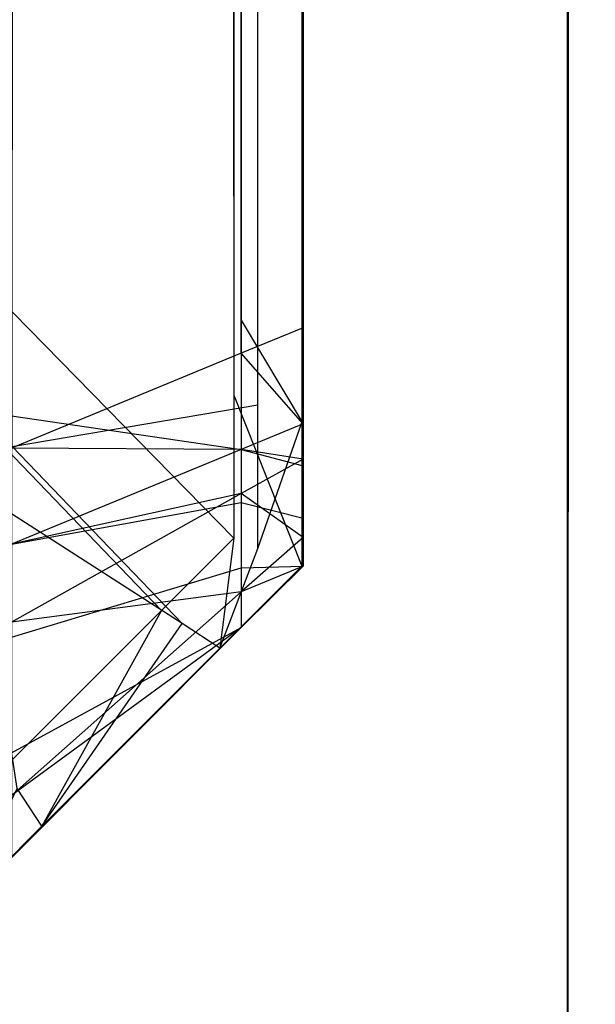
# Model space of a CAD drawing. Extents: x 0 to 1.6, y -0.5 to 0.
# Tile 158 of 192: x 1.597588 to 1.598425, y -0.498137 to -0.496705. Entities that reach past the tile are written whole.
import ezdxf

# ---------------------------------------------------------------- set-up
doc = ezdxf.new("R2010")
doc.units = 0
for name, color, linetype in [('L14_KORPUS1_2___REPLACEMTFOREMP', 7, 'CONTINUOUS'), ('L16_KORPUS1_0___REPLACEMTFOREMP', 7, 'CONTINUOUS'), ('L65_ABDECKPL_0___REPLACEMTFOREM', 7, 'CONTINUOUS')]:
    doc.layers.add(name, color=color, linetype=linetype)

msp = doc.modelspace()

# ---------------------------------------------------------------- linework, layer by layer
at = {"layer": 'L14_KORPUS1_2___REPLACEMTFOREMP', "color": 8}
for points, invisible_edges in [([(1.597576, -0.019272, 0.007197), (1.59791, -0.49719, 0.007532), (1.597576, -0.497328, 0.007197), (1.597576, -0.019272, 0.007197)], 13), ([(1.59791, -0.49719, 0.007532), (1.597576, -0.019272, 0.007197), (1.59791, -0.01941, 0.007532), (1.59791, -0.49719, 0.007532)], 14), ([(1.59791, -0.497142, 0.590213), (1.597576, -0.019326, 0.590548), (1.597576, -0.497281, 0.590548), (1.59791, -0.497142, 0.590213)], 13), ([(1.597576, -0.019326, 0.590548), (1.59791, -0.497142, 0.590213), (1.59791, -0.019465, 0.590213), (1.597576, -0.019326, 0.590548)], 14), ([(1.59791, -0.01941, 0.007532), (1.598, -0.497153, 0.007621), (1.59791, -0.49719, 0.007532), (1.59791, -0.01941, 0.007532)], 13), ([(1.598, -0.497153, 0.007621), (1.59791, -0.01941, 0.007532), (1.598, -0.019447, 0.007621), (1.598, -0.497153, 0.007621)], 14), ([(1.598, -0.497153, 0.007621), (1.598, -0.019447, 0.007743), (1.598, -0.497153, 0.007743), (1.598, -0.497153, 0.007621)], 13), ([(1.598, -0.019447, 0.007743), (1.598, -0.497153, 0.007621), (1.598, -0.019447, 0.007621), (1.598, -0.019447, 0.007743)], 14), ([(1.598, -0.497105, 0.590002), (1.598, -0.497153, 0.007743), (1.598, -0.019447, 0.007743), (1.598, -0.497105, 0.590002)], 13), ([(1.598, -0.497105, 0.590002), (1.598, -0.019447, 0.007743), (1.598, -0.019502, 0.590002), (1.598, -0.497105, 0.590002)], 10), ([(1.598, -0.497105, 0.590124), (1.59791, -0.019465, 0.590213), (1.59791, -0.497142, 0.590213), (1.598, -0.497105, 0.590124)], 13), ([(1.59791, -0.019465, 0.590213), (1.598, -0.497105, 0.590124), (1.598, -0.019502, 0.590124), (1.59791, -0.019465, 0.590213)], 14), ([(1.598, -0.497105, 0.590002), (1.598, -0.019502, 0.590124), (1.598, -0.497105, 0.590124), (1.598, -0.497105, 0.590002)], 13), ([(1.598, -0.019502, 0.590124), (1.598, -0.497105, 0.590002), (1.598, -0.019502, 0.590002), (1.598, -0.019502, 0.590124)], 14), ([(1.59791, -0.497142, 0.590213), (1.598, -0.497293, 0.590124), (1.598, -0.497105, 0.590124), (1.59791, -0.497142, 0.590213)], 14), ([(1.598, -0.497242, 0.590002), (1.598, -0.497105, 0.590124), (1.598, -0.497293, 0.590124), (1.598, -0.497242, 0.590002)], 13), ([(1.598, -0.497105, 0.590124), (1.598, -0.497242, 0.590002), (1.598, -0.497105, 0.590002), (1.598, -0.497105, 0.590124)], 14), ([(1.598, -0.497242, 0.590002), (1.598, -0.497242, 0.007743), (1.598, -0.497105, 0.590002), (1.598, -0.497242, 0.590002)], 13), ([(1.598, -0.497105, 0.590002), (1.598, -0.497242, 0.007743), (1.598, -0.497153, 0.007743), (1.598, -0.497105, 0.590002)], 10), ([(1.597576, -0.497281, 0.590548), (1.59791, -0.49733, 0.590213), (1.59791, -0.497142, 0.590213), (1.597576, -0.497281, 0.590548)], 14), ([(1.598, -0.497293, 0.590124), (1.59791, -0.497142, 0.590213), (1.59791, -0.49733, 0.590213), (1.598, -0.497293, 0.590124)], 13), ([(1.598, -0.497293, 0.007621), (1.59791, -0.49719, 0.007532), (1.598, -0.497153, 0.007621), (1.598, -0.497293, 0.007621)], 14), ([(1.598, -0.497153, 0.007621), (1.598, -0.497242, 0.007743), (1.598, -0.497293, 0.007621), (1.598, -0.497153, 0.007621)], 13), ([(1.598, -0.497242, 0.007743), (1.598, -0.497153, 0.007621), (1.598, -0.497153, 0.007743), (1.598, -0.497242, 0.007743)], 14), ([(1.59791, -0.49733, 0.007532), (1.597576, -0.497328, 0.007197), (1.59791, -0.49719, 0.007532), (1.59791, -0.49733, 0.007532)], 14), ([(1.59791, -0.49719, 0.007532), (1.598, -0.497293, 0.007621), (1.59791, -0.49733, 0.007532), (1.59791, -0.49719, 0.007532)], 13), ([(1.598, -0.497293, 0.590124), (1.598, -0.497283, 0.589962), (1.598, -0.497242, 0.590002), (1.598, -0.497293, 0.590124)], 14), ([(1.598, -0.497276, 0.007776), (1.598, -0.497293, 0.007621), (1.598, -0.497242, 0.007743), (1.598, -0.497276, 0.007776)], 14), ([(1.598, -0.497283, 0.589962), (1.598, -0.497276, 0.007776), (1.598, -0.497242, 0.590002), (1.598, -0.497283, 0.589962)], 13), ([(1.598, -0.497242, 0.590002), (1.598, -0.497276, 0.007776), (1.598, -0.497242, 0.007743), (1.598, -0.497242, 0.590002)], 10), ([(1.598, -0.497351, 0.007852), (1.598, -0.497344, 0.007672), (1.598, -0.497276, 0.007776), (1.598, -0.497351, 0.007852)], 14), ([(1.598, -0.497293, 0.007621), (1.598, -0.497276, 0.007776), (1.598, -0.497344, 0.007672), (1.598, -0.497293, 0.007621)], 13), ([(1.598, -0.497333, 0.589912), (1.598, -0.497351, 0.007852), (1.598, -0.497276, 0.007776), (1.598, -0.497333, 0.589912)], 13), ([(1.598, -0.497333, 0.589912), (1.598, -0.497276, 0.007776), (1.598, -0.497283, 0.589962), (1.598, -0.497333, 0.589912)], 10), ([(1.59791, -0.49733, 0.590213), (1.597576, -0.497281, 0.590548), (1.597576, -0.497468, 0.590548), (1.59791, -0.49733, 0.590213)], 13), ([(1.59791, -0.49733, 0.590213), (1.598, -0.497354, 0.590063), (1.598, -0.497293, 0.590124), (1.59791, -0.49733, 0.590213)], 14), ([(1.598, -0.497344, 0.007672), (1.59791, -0.49733, 0.007532), (1.598, -0.497293, 0.007621), (1.598, -0.497344, 0.007672)], 14), ([(1.598, -0.497354, 0.590063), (1.598, -0.497333, 0.589912), (1.598, -0.497283, 0.589962), (1.598, -0.497354, 0.590063)], 14), ([(1.598, -0.497283, 0.589962), (1.598, -0.497293, 0.590124), (1.598, -0.497354, 0.590063), (1.598, -0.497283, 0.589962)], 13), ([(1.597576, -0.497328, 0.007197), (1.59791, -0.49733, 0.007532), (1.597576, -0.497468, 0.007197), (1.597576, -0.497328, 0.007197)], 13), ([(1.597576, -0.497468, 0.590548), (1.59791, -0.497407, 0.590137), (1.59791, -0.49733, 0.590213), (1.597576, -0.497468, 0.590548)], 14), ([(1.59791, -0.497394, 0.007596), (1.597576, -0.497468, 0.007197), (1.59791, -0.49733, 0.007532), (1.59791, -0.497394, 0.007596)], 14), ([(1.598, -0.497354, 0.590063), (1.59791, -0.49733, 0.590213), (1.59791, -0.497407, 0.590137), (1.598, -0.497354, 0.590063)], 13), ([(1.59791, -0.49733, 0.007532), (1.598, -0.497344, 0.007672), (1.59791, -0.497394, 0.007596), (1.59791, -0.49733, 0.007532)], 13), ([(1.598, -0.497333, 0.589912), (1.598, -0.497354, 0.590063), (1.598, -0.49743, 0.589986), (1.598, -0.497333, 0.589912)], 13), ([(1.598, -0.49743, 0.589986), (1.598, -0.497378, 0.589866), (1.598, -0.497333, 0.589912), (1.598, -0.49743, 0.589986)], 14), ([(1.598, -0.497378, 0.589682), (1.598, -0.497333, 0.589912), (1.598, -0.497378, 0.589866), (1.598, -0.497378, 0.589682)], 13), ([(1.598, -0.497333, 0.589912), (1.598, -0.497378, 0.589682), (1.598, -0.497378, 0.008047), (1.598, -0.497333, 0.589912)], 10), ([(1.598, -0.497333, 0.589912), (1.598, -0.497378, 0.008047), (1.598, -0.497378, 0.007879), (1.598, -0.497333, 0.589912)], 13), ([(1.598, -0.497333, 0.589912), (1.598, -0.497378, 0.007879), (1.598, -0.497351, 0.007852), (1.598, -0.497333, 0.589912)], 10), ([(1.598, -0.497458, 0.007787), (1.59791, -0.497394, 0.007596), (1.598, -0.497344, 0.007672), (1.598, -0.497458, 0.007787)], 14), ([(1.598, -0.497344, 0.007672), (1.598, -0.497351, 0.007852), (1.598, -0.497458, 0.007787), (1.598, -0.497344, 0.007672)], 13), ([(1.59791, -0.497407, 0.590137), (1.598, -0.49743, 0.589986), (1.598, -0.497354, 0.590063), (1.59791, -0.497407, 0.590137)], 14), ([(1.598, -0.497378, 0.007879), (1.598, -0.497458, 0.007787), (1.598, -0.497351, 0.007852), (1.598, -0.497378, 0.007879)], 14), ([(1.598, -0.497458, 0.007787), (1.598, -0.497378, 0.007879), (1.598, -0.4975, 0.007828), (1.598, -0.497458, 0.007787)], 13), ([(1.598, -0.4975, 0.008047), (1.598, -0.497378, 0.589682), (1.598, -0.4975, 0.589682), (1.598, -0.4975, 0.008047)], 13), ([(1.598, -0.497378, 0.589682), (1.598, -0.4975, 0.008047), (1.598, -0.497378, 0.008047), (1.598, -0.497378, 0.589682)], 14), ([(1.598, -0.4975, 0.007828), (1.598, -0.497378, 0.008047), (1.598, -0.4975, 0.008047), (1.598, -0.4975, 0.007828)], 13), ([(1.598, -0.497378, 0.008047), (1.598, -0.4975, 0.007828), (1.598, -0.497378, 0.007879), (1.598, -0.497378, 0.008047)], 14), ([(1.598, -0.497378, 0.589866), (1.598, -0.49743, 0.589986), (1.598, -0.4975, 0.589917), (1.598, -0.497378, 0.589866)], 13), ([(1.598, -0.4975, 0.589682), (1.598, -0.497378, 0.589866), (1.598, -0.4975, 0.589917), (1.598, -0.4975, 0.589682)], 13), ([(1.598, -0.497378, 0.589866), (1.598, -0.4975, 0.589682), (1.598, -0.497378, 0.589682), (1.598, -0.497378, 0.589866)], 14), ([(1.59791, -0.497537, 0.007739), (1.597576, -0.497581, 0.00731), (1.59791, -0.497394, 0.007596), (1.59791, -0.497537, 0.007739)], 14), ([(1.597576, -0.497468, 0.007197), (1.59791, -0.497394, 0.007596), (1.597576, -0.497581, 0.00731), (1.597576, -0.497468, 0.007197)], 13), ([(1.597576, -0.497603, 0.590413), (1.59791, -0.497502, 0.590041), (1.59791, -0.497407, 0.590137), (1.597576, -0.497603, 0.590413)], 14), ([(1.59791, -0.497407, 0.590137), (1.597576, -0.497468, 0.590548), (1.597576, -0.497603, 0.590413), (1.59791, -0.497407, 0.590137)], 13), ([(1.59791, -0.497394, 0.007596), (1.598, -0.497458, 0.007787), (1.59791, -0.497537, 0.007739), (1.59791, -0.497394, 0.007596)], 13), ([(1.598, -0.49743, 0.589986), (1.59791, -0.497407, 0.590137), (1.59791, -0.497502, 0.590041), (1.598, -0.49743, 0.589986)], 13), ([(1.59791, -0.497502, 0.590041), (1.598, -0.4975, 0.589917), (1.598, -0.49743, 0.589986), (1.59791, -0.497502, 0.590041)], 14), ([(1.598, -0.4975, 0.007828), (1.59791, -0.497537, 0.007739), (1.598, -0.497458, 0.007787), (1.598, -0.4975, 0.007828)], 14), ([(1.59791, -0.497502, 0.590041), (1.597576, -0.497603, 0.590413), (1.597576, -0.497771, 0.590245), (1.59791, -0.497502, 0.590041)], 13), ([(1.597576, -0.497771, 0.590245), (1.59791, -0.497589, 0.589954), (1.59791, -0.497502, 0.590041), (1.597576, -0.497771, 0.590245)], 14), ([(1.59791, -0.497537, 0.007739), (1.598, -0.4975, 0.007828), (1.59791, -0.497589, 0.007791), (1.59791, -0.497537, 0.007739)], 13), ([(1.598, -0.4975, 0.589917), (1.59791, -0.497502, 0.590041), (1.59791, -0.497589, 0.589954), (1.598, -0.4975, 0.589917)], 13), ([(1.59791, -0.497589, 0.007791), (1.598, -0.4975, 0.008047), (1.59791, -0.497589, 0.00801), (1.59791, -0.497589, 0.007791)], 13), ([(1.598, -0.4975, 0.008047), (1.59791, -0.497589, 0.007791), (1.598, -0.4975, 0.007828), (1.598, -0.4975, 0.008047)], 14), ([(1.59791, -0.497589, 0.00801), (1.598, -0.4975, 0.589682), (1.59791, -0.497589, 0.589719), (1.59791, -0.497589, 0.00801)], 13), ([(1.598, -0.4975, 0.589682), (1.59791, -0.497589, 0.00801), (1.598, -0.4975, 0.008047), (1.598, -0.4975, 0.589682)], 14), ([(1.59791, -0.497589, 0.589719), (1.598, -0.4975, 0.589917), (1.59791, -0.497589, 0.589954), (1.59791, -0.497589, 0.589719)], 13), ([(1.598, -0.4975, 0.589917), (1.59791, -0.497589, 0.589719), (1.598, -0.4975, 0.589682), (1.598, -0.4975, 0.589917)], 14), ([(1.597576, -0.497581, 0.00731), (1.59791, -0.497537, 0.007739), (1.597576, -0.497833, 0.007562), (1.597576, -0.497581, 0.00731)], 13), ([(1.59791, -0.497589, 0.007791), (1.597576, -0.497833, 0.007562), (1.59791, -0.497537, 0.007739), (1.59791, -0.497589, 0.007791)], 14), ([(1.597576, -0.497833, 0.007562), (1.59791, -0.497589, 0.007791), (1.597576, -0.497924, 0.007653), (1.597576, -0.497833, 0.007562)], 13), ([(1.59791, -0.497589, 0.589954), (1.597576, -0.497771, 0.590245), (1.597576, -0.497924, 0.590092), (1.59791, -0.497589, 0.589954)], 13), ([(1.59791, -0.497589, 0.589954), (1.597576, -0.497924, 0.589858), (1.59791, -0.497589, 0.589719), (1.59791, -0.497589, 0.589954)], 13), ([(1.597576, -0.497924, 0.589858), (1.59791, -0.497589, 0.589954), (1.597576, -0.497924, 0.590092), (1.597576, -0.497924, 0.589858)], 14), ([(1.59791, -0.497589, 0.00801), (1.597576, -0.497924, 0.589858), (1.597576, -0.497924, 0.007872), (1.59791, -0.497589, 0.00801)], 13), ([(1.597576, -0.497924, 0.589858), (1.59791, -0.497589, 0.00801), (1.59791, -0.497589, 0.589719), (1.597576, -0.497924, 0.589858)], 14), ([(1.59791, -0.497589, 0.007791), (1.597576, -0.497924, 0.007872), (1.597576, -0.497924, 0.007653), (1.59791, -0.497589, 0.007791)], 13), ([(1.597576, -0.497924, 0.007872), (1.59791, -0.497589, 0.007791), (1.59791, -0.497589, 0.00801), (1.597576, -0.497924, 0.007872)], 14)]:
    msp.add_3dface(points, dxfattribs=dict(at, invisible_edges=invisible_edges))
at = {"layer": 'L16_KORPUS1_0___REPLACEMTFOREMP', "color": 8}
for points, invisible_edges in [([(1.597899, -0.000727, 0.007289), (1.597998, -0.497291, 0.00719), (1.597998, -0.000686, 0.00719), (1.597899, -0.000727, 0.007289)], 14), ([(1.597998, -0.000686, 0.0005), (1.597934, -0.497265, 0.000436), (1.597934, -0.000713, 0.000436), (1.597998, -0.000686, 0.0005)], 13), ([(1.597934, -0.497265, 0.000436), (1.597998, -0.000686, 0.0005), (1.597998, -0.497291, 0.0005), (1.597934, -0.497265, 0.000436)], 14), ([(1.597998, -0.497291, 0.000565), (1.597998, -0.000686, 0.007018), (1.597998, -0.497291, 0.007018), (1.597998, -0.497291, 0.000565)], 13), ([(1.597998, -0.000686, 0.007018), (1.597998, -0.497291, 0.000565), (1.597998, -0.000686, 0.000565), (1.597998, -0.000686, 0.007018)], 14), ([(1.597998, -0.497291, 0.007018), (1.597998, -0.000686, 0.00719), (1.597998, -0.497291, 0.00719), (1.597998, -0.497291, 0.007018)], 13), ([(1.597998, -0.000686, 0.00719), (1.597998, -0.497291, 0.007018), (1.597998, -0.000686, 0.007018), (1.597998, -0.000686, 0.00719)], 14), ([(1.597998, -0.497291, 0.0005), (1.597998, -0.000686, 0.000565), (1.597998, -0.497291, 0.000565), (1.597998, -0.497291, 0.0005)], 13), ([(1.597998, -0.000686, 0.000565), (1.597998, -0.497291, 0.0005), (1.597998, -0.000686, 0.0005), (1.597998, -0.000686, 0.000565)], 14), ([(1.597934, -0.000713, 0.000436), (1.597577, -0.497117, 0.000079), (1.597577, -0.00086, 0.000079), (1.597934, -0.000713, 0.000436)], 13), ([(1.597577, -0.497117, 0.000079), (1.597934, -0.000713, 0.000436), (1.597934, -0.497265, 0.000436), (1.597577, -0.497117, 0.000079)], 14), ([(1.597555, -0.00087, 0.007633), (1.597899, -0.497251, 0.007289), (1.597899, -0.000727, 0.007289), (1.597555, -0.00087, 0.007633)], 14), ([(1.597998, -0.497291, 0.00719), (1.597899, -0.000727, 0.007289), (1.597899, -0.497251, 0.007289), (1.597998, -0.497291, 0.00719)], 13), ([(1.597899, -0.497251, 0.007289), (1.597555, -0.00087, 0.007633), (1.597555, -0.497108, 0.007633), (1.597899, -0.497251, 0.007289)], 13), ([(1.597899, -0.497459, 0.007289), (1.597555, -0.497108, 0.007633), (1.597555, -0.497316, 0.007633), (1.597899, -0.497459, 0.007289)], 13), ([(1.597555, -0.497108, 0.007633), (1.597899, -0.497459, 0.007289), (1.597899, -0.497251, 0.007289), (1.597555, -0.497108, 0.007633)], 14), ([(1.597934, -0.497265, 0.000436), (1.597577, -0.497326, 0.000079), (1.597577, -0.497117, 0.000079), (1.597934, -0.497265, 0.000436)], 13), ([(1.597998, -0.4975, 0.00719), (1.597899, -0.497251, 0.007289), (1.597899, -0.497459, 0.007289), (1.597998, -0.4975, 0.00719)], 13), ([(1.597899, -0.497251, 0.007289), (1.597998, -0.4975, 0.00719), (1.597998, -0.497291, 0.00719), (1.597899, -0.497251, 0.007289)], 14), ([(1.597577, -0.497326, 0.000079), (1.597934, -0.497265, 0.000436), (1.597934, -0.497474, 0.000436), (1.597577, -0.497326, 0.000079)], 14), ([(1.597998, -0.497291, 0.0005), (1.597934, -0.497474, 0.000436), (1.597934, -0.497265, 0.000436), (1.597998, -0.497291, 0.0005)], 13), ([(1.597934, -0.497474, 0.000436), (1.597998, -0.497291, 0.0005), (1.597998, -0.4975, 0.0005), (1.597934, -0.497474, 0.000436)], 14), ([(1.597998, -0.4975, 0.000565), (1.597998, -0.497291, 0.007018), (1.597998, -0.4975, 0.007018), (1.597998, -0.4975, 0.000565)], 13), ([(1.597998, -0.497291, 0.007018), (1.597998, -0.4975, 0.000565), (1.597998, -0.497291, 0.000565), (1.597998, -0.497291, 0.007018)], 14), ([(1.597998, -0.4975, 0.007018), (1.597998, -0.497291, 0.00719), (1.597998, -0.4975, 0.00719), (1.597998, -0.4975, 0.007018)], 13), ([(1.597998, -0.497291, 0.00719), (1.597998, -0.4975, 0.007018), (1.597998, -0.497291, 0.007018), (1.597998, -0.497291, 0.00719)], 14), ([(1.597998, -0.4975, 0.0005), (1.597998, -0.497291, 0.000565), (1.597998, -0.4975, 0.000565), (1.597998, -0.4975, 0.0005)], 13), ([(1.597998, -0.497291, 0.000565), (1.597998, -0.4975, 0.0005), (1.597998, -0.497291, 0.0005), (1.597998, -0.497291, 0.000565)], 14), ([(1.597794, -0.497564, 0.007289), (1.597555, -0.497316, 0.007633), (1.597498, -0.497374, 0.007633), (1.597794, -0.497564, 0.007289)], 13), ([(1.597555, -0.497316, 0.007633), (1.597794, -0.497564, 0.007289), (1.597899, -0.497459, 0.007289), (1.597555, -0.497316, 0.007633)], 14), ([(1.597577, -0.497326, 0.000079), (1.597824, -0.497583, 0.000436), (1.597517, -0.497386, 0.000079), (1.597577, -0.497326, 0.000079)], 13), ([(1.597824, -0.497583, 0.000436), (1.597577, -0.497326, 0.000079), (1.597934, -0.497474, 0.000436), (1.597824, -0.497583, 0.000436)], 14), ([(1.597498, -0.497374, 0.007633), (1.597565, -0.497793, 0.007289), (1.597794, -0.497564, 0.007289), (1.597498, -0.497374, 0.007633)], 14), ([(1.597584, -0.497823, 0.000436), (1.597517, -0.497386, 0.000079), (1.597824, -0.497583, 0.000436), (1.597584, -0.497823, 0.000436)], 14), ([(1.597879, -0.497619, 0.00719), (1.597899, -0.497459, 0.007289), (1.597794, -0.497564, 0.007289), (1.597879, -0.497619, 0.00719)], 13), ([(1.597899, -0.497459, 0.007289), (1.597879, -0.497619, 0.00719), (1.597998, -0.4975, 0.00719), (1.597899, -0.497459, 0.007289)], 14), ([(1.597934, -0.497474, 0.000436), (1.597879, -0.497619, 0.0005), (1.597824, -0.497583, 0.000436), (1.597934, -0.497474, 0.000436)], 13), ([(1.597879, -0.497619, 0.0005), (1.597934, -0.497474, 0.000436), (1.597998, -0.4975, 0.0005), (1.597879, -0.497619, 0.0005)], 14), ([(1.597879, -0.497619, 0.000565), (1.597998, -0.4975, 0.007018), (1.597879, -0.497619, 0.007018), (1.597879, -0.497619, 0.000565)], 13), ([(1.597998, -0.4975, 0.007018), (1.597879, -0.497619, 0.000565), (1.597998, -0.4975, 0.000565), (1.597998, -0.4975, 0.007018)], 14), ([(1.597879, -0.497619, 0.007018), (1.597998, -0.4975, 0.00719), (1.597879, -0.497619, 0.00719), (1.597879, -0.497619, 0.007018)], 13), ([(1.597998, -0.4975, 0.00719), (1.597879, -0.497619, 0.007018), (1.597998, -0.4975, 0.007018), (1.597998, -0.4975, 0.00719)], 14), ([(1.597879, -0.497619, 0.0005), (1.597998, -0.4975, 0.000565), (1.597879, -0.497619, 0.000565), (1.597879, -0.497619, 0.0005)], 13), ([(1.597998, -0.4975, 0.000565), (1.597879, -0.497619, 0.0005), (1.597998, -0.4975, 0.0005), (1.597998, -0.4975, 0.000565)], 14), ([(1.59762, -0.497878, 0.00719), (1.597794, -0.497564, 0.007289), (1.597565, -0.497793, 0.007289), (1.59762, -0.497878, 0.00719)], 13), ([(1.597794, -0.497564, 0.007289), (1.59762, -0.497878, 0.00719), (1.597879, -0.497619, 0.00719), (1.597794, -0.497564, 0.007289)], 14), ([(1.597824, -0.497583, 0.000436), (1.59762, -0.497878, 0.0005), (1.597584, -0.497823, 0.000436), (1.597824, -0.497583, 0.000436)], 13), ([(1.59762, -0.497878, 0.0005), (1.597824, -0.497583, 0.000436), (1.597879, -0.497619, 0.0005), (1.59762, -0.497878, 0.0005)], 14), ([(1.597879, -0.497619, 0.0005), (1.59762, -0.497878, 0.000565), (1.59762, -0.497878, 0.0005), (1.597879, -0.497619, 0.0005)], 13), ([(1.59762, -0.497878, 0.000565), (1.597879, -0.497619, 0.0005), (1.597879, -0.497619, 0.000565), (1.59762, -0.497878, 0.000565)], 14), ([(1.597879, -0.497619, 0.007018), (1.59762, -0.497878, 0.00719), (1.59762, -0.497878, 0.007018), (1.597879, -0.497619, 0.007018)], 13), ([(1.59762, -0.497878, 0.00719), (1.597879, -0.497619, 0.007018), (1.597879, -0.497619, 0.00719), (1.59762, -0.497878, 0.00719)], 14), ([(1.597879, -0.497619, 0.000565), (1.59762, -0.497878, 0.007018), (1.59762, -0.497878, 0.000565), (1.597879, -0.497619, 0.000565)], 13), ([(1.59762, -0.497878, 0.007018), (1.597879, -0.497619, 0.000565), (1.597879, -0.497619, 0.007018), (1.59762, -0.497878, 0.007018)], 14), ([(1.597565, -0.497793, 0.007289), (1.597498, -0.498, 0.00719), (1.59762, -0.497878, 0.00719), (1.597565, -0.497793, 0.007289)], 14), ([(1.597498, -0.498, 0.0005), (1.597584, -0.497823, 0.000436), (1.59762, -0.497878, 0.0005), (1.597498, -0.498, 0.0005)], 14), ([(1.59762, -0.497878, 0.000565), (1.597498, -0.498, 0.007018), (1.597498, -0.498, 0.000565), (1.59762, -0.497878, 0.000565)], 13), ([(1.597498, -0.498, 0.007018), (1.59762, -0.497878, 0.000565), (1.59762, -0.497878, 0.007018), (1.597498, -0.498, 0.007018)], 14), ([(1.59762, -0.497878, 0.007018), (1.597498, -0.498, 0.00719), (1.597498, -0.498, 0.007018), (1.59762, -0.497878, 0.007018)], 13), ([(1.597498, -0.498, 0.00719), (1.59762, -0.497878, 0.007018), (1.59762, -0.497878, 0.00719), (1.597498, -0.498, 0.00719)], 14), ([(1.59762, -0.497878, 0.0005), (1.597498, -0.498, 0.000565), (1.597498, -0.498, 0.0005), (1.59762, -0.497878, 0.0005)], 13), ([(1.597498, -0.498, 0.000565), (1.59762, -0.497878, 0.0005), (1.59762, -0.497878, 0.000565), (1.597498, -0.498, 0.000565)], 14)]:
    msp.add_3dface(points, dxfattribs=dict(at, invisible_edges=invisible_edges))
at = {"layer": 'L65_ABDECKPL_0___REPLACEMTFOREM', "color": 39}
for points, invisible_edges in [([(1.026951, -0.00115, 0.602707), (1.598384, -0.49991, 0.602707), (1.027011, -0.00109, 0.602707), (1.026951, -0.00115, 0.602707)], 10), ([(1.598384, -0.499907, 0.590697), (1.026953, -0.001153, 0.590697), (1.027012, -0.001093, 0.590697), (1.598384, -0.499907, 0.590697)], 10), ([(1.027011, -0.00109, 0.602707), (1.598384, -0.49991, 0.602707), (1.027235, -0.00109, 0.602707), (1.027011, -0.00109, 0.602707)], 13), ([(1.598384, -0.499907, 0.590697), (1.027012, -0.001093, 0.590697), (1.027235, -0.001093, 0.590697), (1.598384, -0.499907, 0.590697)], 13), ([(1.027235, -0.00109, 0.602707), (1.598384, -0.49991, 0.602707), (1.598335, -0.00109, 0.602707), (1.027235, -0.00109, 0.602707)], 10), ([(1.598384, -0.499907, 0.590697), (1.027235, -0.001093, 0.590697), (1.598335, -0.001093, 0.590697), (1.598384, -0.499907, 0.590697)], 10), ([(1.598335, -0.00109, 0.602707), (1.598384, -0.49991, 0.602707), (1.598548, -0.00109, 0.602707), (1.598335, -0.00109, 0.602707)], 13), ([(1.598384, -0.499907, 0.590697), (1.598335, -0.001093, 0.590697), (1.598547, -0.001093, 0.590697), (1.598384, -0.499907, 0.590697)], 13), ([(1.598548, -0.00109, 0.602707), (1.598384, -0.49991, 0.602707), (1.598548, -0.49991, 0.602707), (1.598548, -0.00109, 0.602707)], 10), ([(1.598384, -0.499907, 0.590697), (1.598547, -0.001093, 0.590697), (1.598547, -0.499907, 0.590697), (1.598384, -0.499907, 0.590697)], 14), ([(1.026705, -0.001396, 0.602707), (1.598384, -0.49991, 0.602707), (1.026951, -0.00115, 0.602707), (1.026705, -0.001396, 0.602707)], 13), ([(1.598384, -0.499907, 0.590697), (1.026708, -0.001398, 0.590697), (1.026953, -0.001153, 0.590697), (1.598384, -0.499907, 0.590697)], 13), ([(1.02665, -0.001452, 0.602707), (1.598384, -0.49991, 0.602707), (1.026705, -0.001396, 0.602707), (1.02665, -0.001452, 0.602707)], 10), ([(1.598384, -0.499907, 0.590697), (1.026653, -0.319184, 0.590697), (1.026708, -0.001398, 0.590697), (1.598384, -0.499907, 0.590697)], 10), ([(1.02665, -0.001682, 0.602707), (1.598384, -0.49991, 0.602707), (1.02665, -0.001452, 0.602707), (1.02665, -0.001682, 0.602707)], 13), ([(1.02665, -0.318933, 0.602707), (1.598384, -0.49991, 0.602707), (1.02665, -0.001682, 0.602707), (1.02665, -0.318933, 0.602707)], 10), ([(1.02665, -0.319183, 0.602707), (1.598384, -0.49991, 0.602707), (1.02665, -0.318933, 0.602707), (1.02665, -0.319183, 0.602707)], 13), ([(1.026461, -0.319372, 0.602707), (1.598384, -0.49991, 0.602707), (1.02665, -0.319183, 0.602707), (1.026461, -0.319372, 0.602707)], 10), ([(1.598384, -0.499907, 0.590697), (1.026463, -0.319374, 0.590697), (1.026653, -0.319184, 0.590697), (1.598384, -0.499907, 0.590697)], 13), ([(1.025201, -0.320631, 0.602707), (1.598384, -0.49991, 0.602707), (1.026461, -0.319372, 0.602707), (1.025201, -0.320631, 0.602707)], 13), ([(1.598384, -0.499907, 0.590697), (1.025203, -0.320634, 0.590697), (1.026463, -0.319374, 0.590697), (1.598384, -0.499907, 0.590697)], 10), ([(1.025011, -0.320821, 0.602707), (1.598384, -0.49991, 0.602707), (1.025201, -0.320631, 0.602707), (1.025011, -0.320821, 0.602707)], 10), ([(1.598384, -0.499907, 0.590697), (1.025012, -0.320824, 0.590697), (1.025203, -0.320634, 0.590697), (1.598384, -0.499907, 0.590697)], 13), ([(1.598384, -0.49991, 0.602707), (0.8, -0.320821, 0.602707), (0.8, -0.49991, 0.602707), (1.598384, -0.49991, 0.602707)], 13), ([(0.8, -0.320821, 0.602707), (1.598384, -0.49991, 0.602707), (1.024808, -0.320821, 0.602707), (0.8, -0.320821, 0.602707)], 10), ([(0.8, -0.320824, 0.590697), (1.598384, -0.499907, 0.590697), (0.8, -0.499907, 0.590697), (0.8, -0.320824, 0.590697)], 10), ([(1.598384, -0.499907, 0.590697), (0.8, -0.320824, 0.590697), (1.024808, -0.320824, 0.590697), (1.598384, -0.499907, 0.590697)], 13), ([(1.024808, -0.320821, 0.602707), (1.598384, -0.49991, 0.602707), (1.025011, -0.320821, 0.602707), (1.024808, -0.320821, 0.602707)], 13), ([(1.598384, -0.499907, 0.590697), (1.024808, -0.320824, 0.590697), (1.025012, -0.320824, 0.590697), (1.598384, -0.499907, 0.590697)], 10)]:
    msp.add_3dface(points, dxfattribs=dict(at, invisible_edges=invisible_edges))

doc.saveas('drawing.dxf')
